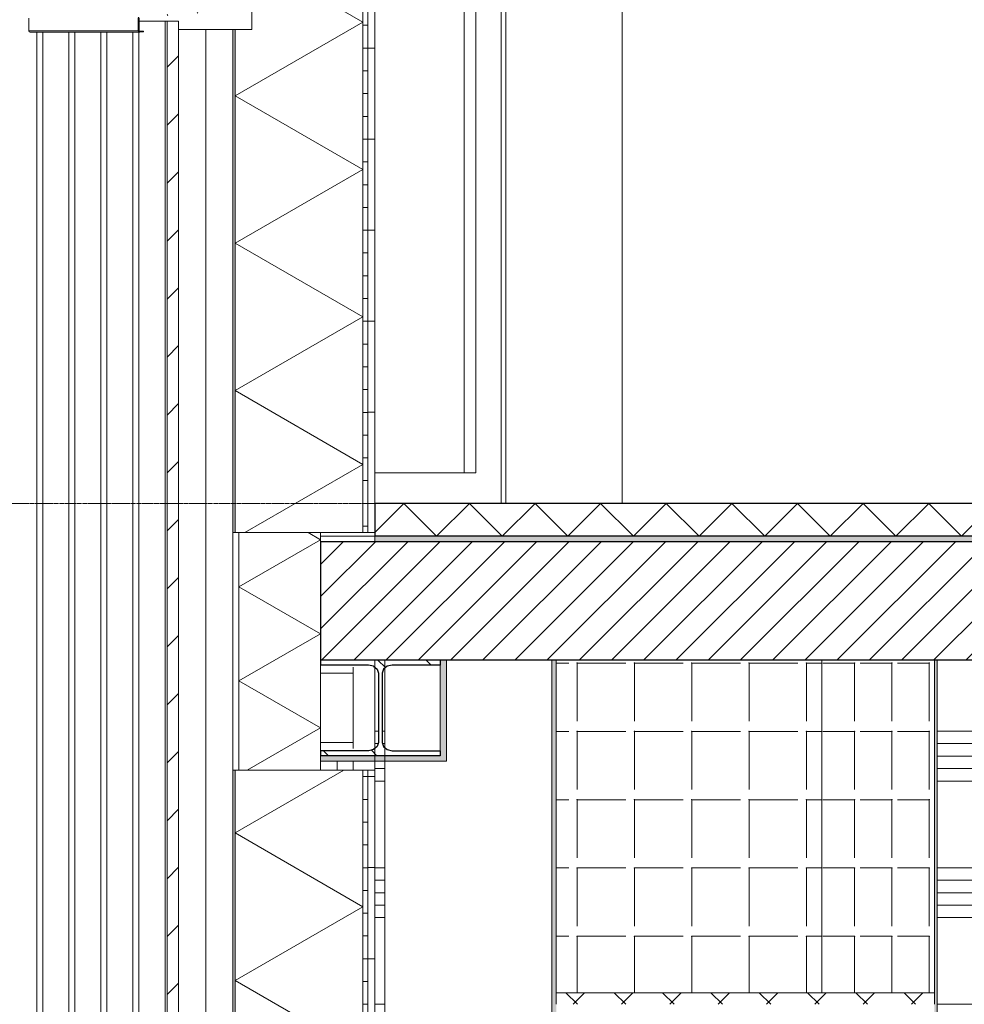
# Model space of a CAD drawing. Extents: x 0 to 92550, y 0 to 59400.
# Tile 71 of 105: x 22392 to 24465, y 41100 to 43262. Entities that reach past the tile are written whole.
import ezdxf
from ezdxf.xclip import XClip

# ---------------------------------------------------------------- set-up
doc = ezdxf.new("R2010")
doc.units = 0
doc.header["$MEASUREMENT"] = 0
doc.header["$XCLIPFRAME"] = 0
doc.linetypes.add('Streep-streepje', pattern=[1300, 1000, -100, 100, -100])
for name, color, linetype in [('ZZ 21 Buitenwand spouwblad hsb', 7, 'Continuous'), ('ZZ 21 Buitenwand spouwisolatie', 7, 'Continuous'), ('ZZ 22 Binnenwand metal stud', 7, 'Continuous'), ('ZZ 23 Vloeren ongeïsoleerd', 7, 'Continuous'), ('ZZ 28 HDC staalconstructies', 7, 'Continuous'), ('ZZ 31 Waterslagen', 7, 'Continuous'), ('ZZ 41 Buitenwandafwerking gevelhout', 7, 'Continuous'), ('ZZ 42 Binnenwandafwerking wandtegelwerk', 7, 'Continuous'), ('ZZ 43 Vloerafwerking algemeen', 7, 'Continuous'), ('ZZ 43 Vloerafwerking dekvloer', 7, 'Continuous'), ('ZZ 45 Plafond koofconstructies', 7, 'Continuous'), ('ZZ 45 Plafond verlaagd plafond systeemplafond', 7, 'Continuous')]:
    doc.layers.add(name, color=color, linetype=linetype)
pattern_1 = [(45, (5738.87, 38400), (-63.6396, 63.6396), [])]
pattern_2 = [(360, (5738.867, 38400), (0, 50), [])]
pattern_3 = [(1e-14, (5738.87, 38400), (0, 200), [])]

# ---------------------------------------------------------------- blocks, each defined once
blk = doc.blocks.new('*X9')
at = {"layer": 'ZZ 41 Buitenwandafwerking gevelhout', "color": 7, "linetype": 'Continuous', "lineweight": 5, "ltscale": 0.01}
for p, q in [((22429.4, 42200), (22429.4, 42100)), ((22429.4, 42200), (22429.4, 42100)), ((22442.5, 42200), (22442.5, 42100)), ((22499.7, 42200), (22499.7, 42100)), ((22499.7, 42200), (22499.7, 42100)), ((22512.8, 42200), (22512.8, 42100)), ((22570.1, 42200), (22570.1, 42100)), ((22570.1, 42200), (22570.1, 42100)), ((22583.2, 42200), (22583.2, 42100)), ((22640.5, 42200), (22640.5, 42100)), ((22640.5, 42200), (22640.5, 42100)), ((22653.6, 42200), (22653.6, 42100)), ((22710.9, 42200), (22710.9, 42100)), ((22710.9, 42200), (22710.9, 42100)), ((22429.4, 42100), (22429.4, 42000)), ((22429.4, 42100), (22429.4, 42000)), ((22442.5, 42100), (22442.5, 42000)), ((22499.7, 42100), (22499.7, 42000)), ((22499.7, 42100), (22499.7, 42000)), ((22512.8, 42100), (22512.8, 42000)), ((22570.1, 42100), (22570.1, 42000)), ((22570.1, 42100), (22570.1, 42000)), ((22583.2, 42100), (22583.2, 42000)), ((22640.5, 42100), (22640.5, 42000)), ((22640.5, 42100), (22640.5, 42000)), ((22653.6, 42100), (22653.6, 42000)), ((22710.9, 42100), (22710.9, 42000)), ((22710.9, 42100), (22710.9, 42000)), ((22429.4, 42000), (22429.4, 41900)), ((22429.4, 42000), (22429.4, 41900)), ((22442.5, 42000), (22442.5, 41900)), ((22499.7, 42000), (22499.7, 41900)), ((22499.7, 42000), (22499.7, 41900)), ((22512.8, 42000), (22512.8, 41900)), ((22570.1, 42000), (22570.1, 41900)), ((22570.1, 42000), (22570.1, 41900)), ((22583.2, 42000), (22583.2, 41900)), ((22640.5, 42000), (22640.5, 41900)), ((22640.5, 42000), (22640.5, 41900)), ((22653.6, 42000), (22653.6, 41900)), ((22710.9, 42000), (22710.9, 41900)), ((22710.9, 42000), (22710.9, 41900)), ((22429.4, 41900), (22429.4, 41800)), ((22429.4, 41900), (22429.4, 41800)), ((22442.5, 41900), (22442.5, 41800)), ((22499.7, 41900), (22499.7, 41800)), ((22499.7, 41900), (22499.7, 41800)), ((22512.8, 41900), (22512.8, 41800)), ((22570.1, 41900), (22570.1, 41800)), ((22570.1, 41900), (22570.1, 41800)), ((22583.2, 41900), (22583.2, 41800)), ((22640.5, 41900), (22640.5, 41800)), ((22640.5, 41900), (22640.5, 41800)), ((22653.6, 41900), (22653.6, 41800)), ((22710.9, 41900), (22710.9, 41800)), ((22710.9, 41900), (22710.9, 41800)), ((22429.4, 41800), (22429.4, 41700)), ((22429.4, 41800), (22429.4, 41700)), ((22442.5, 41800), (22442.5, 41700)), ((22499.7, 41800), (22499.7, 41700)), ((22499.7, 41800), (22499.7, 41700)), ((22512.8, 41800), (22512.8, 41700)), ((22570.1, 41800), (22570.1, 41700)), ((22570.1, 41800), (22570.1, 41700)), ((22583.2, 41800), (22583.2, 41700)), ((22640.5, 41800), (22640.5, 41700)), ((22640.5, 41800), (22640.5, 41700)), ((22653.6, 41800), (22653.6, 41700)), ((22710.9, 41800), (22710.9, 41700)), ((22710.9, 41800), (22710.9, 41700)), ((22429.4, 41700), (22429.4, 41600)), ((22429.4, 41700), (22429.4, 41600)), ((22442.5, 41700), (22442.5, 41600)), ((22499.7, 41700), (22499.7, 41600)), ((22499.7, 41700), (22499.7, 41600)), ((22512.8, 41700), (22512.8, 41600)), ((22570.1, 41700), (22570.1, 41600)), ((22570.1, 41700), (22570.1, 41600)), ((22583.2, 41700), (22583.2, 41600)), ((22640.5, 41700), (22640.5, 41600)), ((22640.5, 41700), (22640.5, 41600)), ((22653.6, 41700), (22653.6, 41600)), ((22710.9, 41700), (22710.9, 41600)), ((22710.9, 41700), (22710.9, 41600)), ((22429.4, 41600), (22429.4, 41500)), ((22429.4, 41600), (22429.4, 41500)), ((22442.5, 41600), (22442.5, 41500)), ((22499.7, 41600), (22499.7, 41500)), ((22499.7, 41600), (22499.7, 41500)), ((22512.8, 41600), (22512.8, 41500)), ((22570.1, 41600), (22570.1, 41500)), ((22570.1, 41600), (22570.1, 41500)), ((22583.2, 41600), (22583.2, 41500)), ((22640.5, 41600), (22640.5, 41500)), ((22640.5, 41600), (22640.5, 41500)), ((22653.6, 41600), (22653.6, 41500)), ((22710.9, 41600), (22710.9, 41500)), ((22710.9, 41600), (22710.9, 41500)), ((22429.4, 41500), (22429.4, 41400)), ((22429.4, 41500), (22429.4, 41400)), ((22442.5, 41500), (22442.5, 41400)), ((22499.7, 41500), (22499.7, 41400)), ((22499.7, 41500), (22499.7, 41400)), ((22512.8, 41500), (22512.8, 41400)), ((22570.1, 41500), (22570.1, 41400)), ((22570.1, 41500), (22570.1, 41400)), ((22583.2, 41500), (22583.2, 41400)), ((22640.5, 41500), (22640.5, 41400)), ((22640.5, 41500), (22640.5, 41400)), ((22653.6, 41500), (22653.6, 41400)), ((22710.9, 41500), (22710.9, 41400)), ((22710.9, 41500), (22710.9, 41400)), ((22429.4, 41400), (22429.4, 41300)), ((22429.4, 41400), (22429.4, 41300)), ((22442.5, 41400), (22442.5, 41300)), ((22499.7, 41400), (22499.7, 41300)), ((22499.7, 41400), (22499.7, 41300)), ((22512.8, 41400), (22512.8, 41300)), ((22570.1, 41400), (22570.1, 41300)), ((22570.1, 41400), (22570.1, 41300)), ((22583.2, 41400), (22583.2, 41300)), ((22640.5, 41400), (22640.5, 41300)), ((22640.5, 41400), (22640.5, 41300)), ((22653.6, 41400), (22653.6, 41300)), ((22710.9, 41400), (22710.9, 41300)), ((22710.9, 41400), (22710.9, 41300)), ((22429.4, 41300), (22429.4, 41200)), ((22429.4, 41300), (22429.4, 41200)), ((22442.5, 41300), (22442.5, 41200)), ((22499.7, 41300), (22499.7, 41200)), ((22499.7, 41300), (22499.7, 41200)), ((22512.8, 41300), (22512.8, 41200)), ((22570.1, 41300), (22570.1, 41200)), ((22570.1, 41300), (22570.1, 41200)), ((22583.2, 41300), (22583.2, 41200)), ((22640.5, 41300), (22640.5, 41200)), ((22640.5, 41300), (22640.5, 41200)), ((22653.6, 41300), (22653.6, 41200)), ((22710.9, 41300), (22710.9, 41200)), ((22710.9, 41300), (22710.9, 41200)), ((22429.4, 41200), (22429.4, 41100)), ((22429.4, 41200), (22429.4, 41100)), ((22442.5, 41200), (22442.5, 41100)), ((22499.7, 41200), (22499.7, 41100)), ((22499.7, 41200), (22499.7, 41100)), ((22512.8, 41200), (22512.8, 41100)), ((22570.1, 41200), (22570.1, 41100)), ((22570.1, 41200), (22570.1, 41100)), ((22583.2, 41200), (22583.2, 41100)), ((22640.5, 41200), (22640.5, 41100)), ((22640.5, 41200), (22640.5, 41100)), ((22653.6, 41200), (22653.6, 41100)), ((22710.9, 41200), (22710.9, 41100)), ((22710.9, 41200), (22710.9, 41100)), ((22429.4, 41100), (22429.4, 41000)), ((22429.4, 41100), (22429.4, 41000)), ((22442.5, 41100), (22442.5, 41000)), ((22499.7, 41100), (22499.7, 41000)), ((22499.7, 41100), (22499.7, 41000)), ((22512.8, 41100), (22512.8, 41000)), ((22570.1, 41100), (22570.1, 41000)), ((22570.1, 41100), (22570.1, 41000)), ((22583.2, 41100), (22583.2, 41000)), ((22640.5, 41100), (22640.5, 41000)), ((22640.5, 41100), (22640.5, 41000)), ((22653.6, 41100), (22653.6, 41000)), ((22710.9, 41100), (22710.9, 41000)), ((22710.9, 41100), (22710.9, 41000))]:
    blk.add_line(p, q, dxfattribs=at)
blk = doc.blocks.new('*X20')
at = {"layer": 'ZZ 41 Buitenwandafwerking gevelhout', "color": 7, "linetype": 'Continuous', "lineweight": 5, "ltscale": 0.01}
for p, q in [((22710.9, 43259), (22710.9, 43200)), ((22710.9, 43259), (22710.9, 43200)), ((22429.4, 43235), (22429.4, 43200)), ((22429.4, 43235), (22429.4, 43200)), ((22442.5, 43235), (22442.5, 43200)), ((22499.7, 43235), (22499.7, 43200)), ((22499.7, 43235), (22499.7, 43200)), ((22512.8, 43235), (22512.8, 43200)), ((22570.1, 43235), (22570.1, 43200)), ((22570.1, 43235), (22570.1, 43200)), ((22583.2, 43235), (22583.2, 43200)), ((22640.5, 43235), (22640.5, 43200)), ((22640.5, 43235), (22640.5, 43200)), ((22653.6, 43235), (22653.6, 43200)), ((22429.4, 43200), (22429.4, 43100)), ((22429.4, 43200), (22429.4, 43100)), ((22442.5, 43200), (22442.5, 43100)), ((22499.7, 43200), (22499.7, 43100)), ((22499.7, 43200), (22499.7, 43100)), ((22512.8, 43200), (22512.8, 43100)), ((22570.1, 43200), (22570.1, 43100)), ((22570.1, 43200), (22570.1, 43100)), ((22583.2, 43200), (22583.2, 43100)), ((22640.5, 43200), (22640.5, 43100)), ((22640.5, 43200), (22640.5, 43100)), ((22653.6, 43200), (22653.6, 43100)), ((22710.9, 43200), (22710.9, 43100)), ((22710.9, 43200), (22710.9, 43100)), ((22429.4, 43100), (22429.4, 43000)), ((22429.4, 43100), (22429.4, 43000)), ((22442.5, 43100), (22442.5, 43000)), ((22499.7, 43100), (22499.7, 43000)), ((22499.7, 43100), (22499.7, 43000)), ((22512.8, 43100), (22512.8, 43000)), ((22570.1, 43100), (22570.1, 43000)), ((22570.1, 43100), (22570.1, 43000)), ((22583.2, 43100), (22583.2, 43000)), ((22640.5, 43100), (22640.5, 43000)), ((22640.5, 43100), (22640.5, 43000)), ((22653.6, 43100), (22653.6, 43000)), ((22710.9, 43100), (22710.9, 43000)), ((22710.9, 43100), (22710.9, 43000)), ((22429.4, 43000), (22429.4, 42900)), ((22429.4, 43000), (22429.4, 42900)), ((22442.5, 43000), (22442.5, 42900)), ((22499.7, 43000), (22499.7, 42900)), ((22499.7, 43000), (22499.7, 42900)), ((22512.8, 43000), (22512.8, 42900)), ((22570.1, 43000), (22570.1, 42900)), ((22570.1, 43000), (22570.1, 42900)), ((22583.2, 43000), (22583.2, 42900)), ((22640.5, 43000), (22640.5, 42900)), ((22640.5, 43000), (22640.5, 42900)), ((22653.6, 43000), (22653.6, 42900)), ((22710.9, 43000), (22710.9, 42900)), ((22710.9, 43000), (22710.9, 42900)), ((22429.4, 42900), (22429.4, 42800)), ((22429.4, 42900), (22429.4, 42800)), ((22442.5, 42900), (22442.5, 42800)), ((22499.7, 42900), (22499.7, 42800)), ((22499.7, 42900), (22499.7, 42800)), ((22512.8, 42900), (22512.8, 42800)), ((22570.1, 42900), (22570.1, 42800)), ((22570.1, 42900), (22570.1, 42800)), ((22583.2, 42900), (22583.2, 42800)), ((22640.5, 42900), (22640.5, 42800)), ((22640.5, 42900), (22640.5, 42800)), ((22653.6, 42900), (22653.6, 42800)), ((22710.9, 42900), (22710.9, 42800)), ((22710.9, 42900), (22710.9, 42800)), ((22429.4, 42800), (22429.4, 42700)), ((22429.4, 42800), (22429.4, 42700)), ((22442.5, 42800), (22442.5, 42700)), ((22499.7, 42800), (22499.7, 42700)), ((22499.7, 42800), (22499.7, 42700)), ((22512.8, 42800), (22512.8, 42700)), ((22570.1, 42800), (22570.1, 42700)), ((22570.1, 42800), (22570.1, 42700)), ((22583.2, 42800), (22583.2, 42700)), ((22640.5, 42800), (22640.5, 42700)), ((22640.5, 42800), (22640.5, 42700)), ((22653.6, 42800), (22653.6, 42700)), ((22710.9, 42800), (22710.9, 42700)), ((22710.9, 42800), (22710.9, 42700)), ((22429.4, 42700), (22429.4, 42600)), ((22429.4, 42700), (22429.4, 42600)), ((22442.5, 42700), (22442.5, 42600)), ((22499.7, 42700), (22499.7, 42600)), ((22499.7, 42700), (22499.7, 42600)), ((22512.8, 42700), (22512.8, 42600)), ((22570.1, 42700), (22570.1, 42600)), ((22570.1, 42700), (22570.1, 42600)), ((22583.2, 42700), (22583.2, 42600)), ((22640.5, 42700), (22640.5, 42600)), ((22640.5, 42700), (22640.5, 42600)), ((22653.6, 42700), (22653.6, 42600)), ((22710.9, 42700), (22710.9, 42600)), ((22710.9, 42700), (22710.9, 42600)), ((22429.4, 42600), (22429.4, 42500)), ((22429.4, 42600), (22429.4, 42500)), ((22442.5, 42600), (22442.5, 42500)), ((22499.7, 42600), (22499.7, 42500)), ((22499.7, 42600), (22499.7, 42500)), ((22512.8, 42600), (22512.8, 42500)), ((22570.1, 42600), (22570.1, 42500)), ((22570.1, 42600), (22570.1, 42500)), ((22583.2, 42600), (22583.2, 42500)), ((22640.5, 42600), (22640.5, 42500)), ((22640.5, 42600), (22640.5, 42500)), ((22653.6, 42600), (22653.6, 42500)), ((22710.9, 42600), (22710.9, 42500)), ((22710.9, 42600), (22710.9, 42500)), ((22429.4, 42500), (22429.4, 42400)), ((22429.4, 42500), (22429.4, 42400)), ((22442.5, 42500), (22442.5, 42400)), ((22499.7, 42500), (22499.7, 42400)), ((22499.7, 42500), (22499.7, 42400)), ((22512.8, 42500), (22512.8, 42400)), ((22570.1, 42500), (22570.1, 42400)), ((22570.1, 42500), (22570.1, 42400)), ((22583.2, 42500), (22583.2, 42400)), ((22640.5, 42500), (22640.5, 42400)), ((22640.5, 42500), (22640.5, 42400)), ((22653.6, 42500), (22653.6, 42400)), ((22710.9, 42500), (22710.9, 42400)), ((22710.9, 42500), (22710.9, 42400)), ((22429.4, 42400), (22429.4, 42300)), ((22429.4, 42400), (22429.4, 42300)), ((22442.5, 42400), (22442.5, 42300)), ((22499.7, 42400), (22499.7, 42300)), ((22499.7, 42400), (22499.7, 42300)), ((22512.8, 42400), (22512.8, 42300)), ((22570.1, 42400), (22570.1, 42300)), ((22570.1, 42400), (22570.1, 42300)), ((22583.2, 42400), (22583.2, 42300)), ((22640.5, 42400), (22640.5, 42300)), ((22640.5, 42400), (22640.5, 42300)), ((22653.6, 42400), (22653.6, 42300)), ((22710.9, 42400), (22710.9, 42300)), ((22710.9, 42400), (22710.9, 42300)), ((22429.4, 42300), (22429.4, 42200)), ((22429.4, 42300), (22429.4, 42200)), ((22442.5, 42300), (22442.5, 42200)), ((22499.7, 42300), (22499.7, 42200)), ((22499.7, 42300), (22499.7, 42200)), ((22512.8, 42300), (22512.8, 42200)), ((22570.1, 42300), (22570.1, 42200)), ((22570.1, 42300), (22570.1, 42200)), ((22583.2, 42300), (22583.2, 42200)), ((22640.5, 42300), (22640.5, 42200)), ((22640.5, 42300), (22640.5, 42200)), ((22653.6, 42300), (22653.6, 42200)), ((22710.9, 42300), (22710.9, 42200)), ((22710.9, 42300), (22710.9, 42200))]:
    blk.add_line(p, q, dxfattribs=at)
blk = doc.blocks.new('*X23')
at = {"layer": 'ZZ 43 Vloerafwerking dekvloer', "color": 7, "linetype": 'Continuous', "lineweight": 5, "ltscale": 0.01}
for p, q in [((23171.4, 42136.5), (23234.9, 42200)), ((23234.9, 42200), (23306.9, 42128)), ((23306.9, 42128), (23378.9, 42200)), ((23378.9, 42200), (23450.9, 42128)), ((23450.9, 42128), (23522.9, 42200)), ((23522.9, 42200), (23594.9, 42128)), ((23594.9, 42128), (23666.9, 42200)), ((23666.9, 42200), (23738.9, 42128)), ((23738.9, 42128), (23810.9, 42200)), ((23810.9, 42200), (23882.9, 42128)), ((23882.9, 42128), (23954.9, 42200)), ((23954.9, 42200), (24026.9, 42128)), ((24026.9, 42128), (24098.9, 42200)), ((24098.9, 42200), (24170.9, 42128)), ((24170.9, 42128), (24242.9, 42200)), ((24242.9, 42200), (24314.9, 42128)), ((24314.9, 42128), (24386.9, 42200)), ((24386.9, 42200), (24458.9, 42128)), ((24458.9, 42128), (24530.9, 42200))]:
    blk.add_line(p, q, dxfattribs=at)
blk = doc.blocks.new('*X24')
at = {"layer": 'ZZ 43 Vloerafwerking algemeen', "linetype": 'Continuous', "lineweight": 0, "true_color": 0x000000}
blk.add_hatch(color=18, dxfattribs=at).paths.add_polyline_path([(23171.4, 42128), (23171.4, 42116), (27693.9, 42116), (27693.9, 42128)])
blk = doc.blocks.new('*X45')
at = {"layer": 'ZZ 42 Binnenwandafwerking wandtegelwerk', "color": 7, "linetype": 'Continuous', "lineweight": 5, "ltscale": 0.01}
blk.add_line((23088.6, 41634), (23088.6, 41614), dxfattribs=at)
blk = doc.blocks.new('*X58')
at = {"layer": 'ZZ 22 Binnenwand metal stud', "color": 7, "linetype": 'Continuous', "lineweight": 5, "ltscale": 0.01}
for p, q in [((24524.6, 41700), (24405.3, 41700)), ((24524.6, 41672.6), (24405.3, 41672.6)), ((24524.6, 41645.1), (24405.3, 41645.1)), ((24524.6, 41617.7), (24405.3, 41617.7)), ((24524.6, 41590.3), (24405.3, 41590.3)), ((24524.6, 41400), (24405.3, 41400)), ((24524.6, 41372.6), (24405.3, 41372.6)), ((24524.6, 41345.1), (24405.3, 41345.1)), ((24524.6, 41317.7), (24405.3, 41317.7)), ((24524.6, 41290.3), (24405.3, 41290.3)), ((24524.6, 41100), (24405.3, 41100))]:
    blk.add_line(p, q, dxfattribs=at)
blk = doc.blocks.new('*X67')
at = {"layer": 'ZZ 42 Binnenwandafwerking wandtegelwerk', "color": 7, "linetype": 'Continuous', "lineweight": 5, "ltscale": 0.01}
for p, q in [((24224, 41849.3), (24154.4, 41849.3)), ((24224, 41849.3), (24224, 41721.8)), ((24305.9, 41849.3), (24236.3, 41849.3)), ((24305.9, 41849.3), (24305.9, 41721.8)), ((24387.7, 41849.3), (24318.1, 41849.3)), ((24387.7, 41849.3), (24387.7, 41721.8)), ((24224, 41699.3), (24154.4, 41699.3)), ((24224, 41699.3), (24224, 41571.8)), ((24305.9, 41699.3), (24236.3, 41699.3)), ((24305.9, 41699.3), (24305.9, 41571.8)), ((24387.7, 41699.3), (24318.1, 41699.3)), ((24387.7, 41699.3), (24387.7, 41571.8)), ((24224, 41549.4), (24154.4, 41549.4)), ((24224, 41549.4), (24224, 41421.9)), ((24305.9, 41549.4), (24236.3, 41549.4)), ((24305.9, 41549.4), (24305.9, 41421.9)), ((24387.7, 41549.4), (24318.1, 41549.4)), ((24387.7, 41549.4), (24387.7, 41421.9)), ((24224, 41399.4), (24154.4, 41399.4)), ((24224, 41399.4), (24224, 41271.9)), ((24305.9, 41399.4), (24236.3, 41399.4)), ((24305.9, 41399.4), (24305.9, 41271.9)), ((24387.7, 41399.4), (24318.1, 41399.4)), ((24387.7, 41399.4), (24387.7, 41271.9)), ((24224, 41249.4), (24154.4, 41249.4)), ((24224, 41249.4), (24224, 41125)), ((24305.9, 41249.4), (24236.3, 41249.4)), ((24305.9, 41249.4), (24305.9, 41125)), ((24387.7, 41249.4), (24318.1, 41249.4)), ((24387.7, 41249.4), (24387.7, 41125))]:
    blk.add_line(p, q, dxfattribs=at)
for p in [(24224, 41849.3), (24224.3, 41849.3), (24305.9, 41849.3), (24306.1, 41849.3), (24387.7, 41849.3), (24388, 41849.3), (24224, 41699.3), (24224.3, 41699.3), (24305.9, 41699.3), (24306.1, 41699.3), (24387.7, 41699.3), (24388, 41699.3), (24224, 41549.4), (24224.3, 41549.4), (24305.9, 41549.4), (24306.1, 41549.4), (24387.7, 41549.4), (24388, 41549.4), (24224, 41399.4), (24224.3, 41399.4), (24305.9, 41399.4), (24306.1, 41399.4), (24387.7, 41399.4), (24388, 41399.4), (24224, 41249.4), (24224.3, 41249.4), (24305.9, 41249.4), (24306.1, 41249.4), (24387.7, 41249.4), (24388, 41249.4)]:
    blk.add_point(p, dxfattribs=at)
blk = doc.blocks.new('*X68')
at = {"layer": 'ZZ 42 Binnenwandafwerking wandtegelwerk', "color": 7, "linetype": 'Continuous', "lineweight": 5, "ltscale": 0.01}
for p, q in [((23569.3, 41849.3), (23596.7, 41849.3)), ((23615.6, 41849.3), (23615.6, 41721.8)), ((23615.6, 41849.3), (23722.4, 41849.3)), ((23741.3, 41849.3), (23741.3, 41721.8)), ((23741.3, 41849.3), (23848.1, 41849.3)), ((23867, 41849.3), (23867, 41721.8)), ((23867, 41849.3), (23973.8, 41849.3)), ((23992.7, 41849.3), (23992.7, 41721.8)), ((23992.7, 41849.3), (24099.5, 41849.3)), ((24118.4, 41849.3), (24118.4, 41721.8)), ((24118.4, 41849.3), (24152.2, 41849.3)), ((23569.3, 41699.3), (23596.7, 41699.3)), ((23615.6, 41699.3), (23615.6, 41571.8)), ((23615.6, 41699.3), (23722.4, 41699.3)), ((23741.3, 41699.3), (23741.3, 41571.8)), ((23741.3, 41699.3), (23848.1, 41699.3)), ((23867, 41699.3), (23867, 41571.8)), ((23867, 41699.3), (23973.8, 41699.3)), ((23992.7, 41699.3), (23992.7, 41571.8)), ((23992.7, 41699.3), (24099.5, 41699.3)), ((24118.4, 41699.3), (24118.4, 41571.8)), ((24118.4, 41699.3), (24152.2, 41699.3)), ((23569.3, 41549.4), (23596.7, 41549.4)), ((23615.6, 41549.4), (23615.6, 41421.9)), ((23615.6, 41549.4), (23722.4, 41549.4)), ((23741.3, 41549.4), (23741.3, 41421.9)), ((23741.3, 41549.4), (23848.1, 41549.4)), ((23867, 41549.4), (23867, 41421.9)), ((23867, 41549.4), (23973.8, 41549.4)), ((23992.7, 41549.4), (23992.7, 41421.9)), ((23992.7, 41549.4), (24099.5, 41549.4)), ((24118.4, 41549.4), (24118.4, 41421.9)), ((24118.4, 41549.4), (24152.2, 41549.4)), ((23569.3, 41399.4), (23596.7, 41399.4)), ((23615.6, 41399.4), (23615.6, 41271.9)), ((23615.6, 41399.4), (23722.4, 41399.4)), ((23741.3, 41399.4), (23741.3, 41271.9)), ((23741.3, 41399.4), (23848.1, 41399.4)), ((23867, 41399.4), (23867, 41271.9)), ((23867, 41399.4), (23973.8, 41399.4)), ((23992.7, 41399.4), (23992.7, 41271.9)), ((23992.7, 41399.4), (24099.5, 41399.4)), ((24118.4, 41399.4), (24118.4, 41271.9)), ((24118.4, 41399.4), (24152.2, 41399.4)), ((23569.3, 41249.4), (23596.7, 41249.4)), ((23615.6, 41249.4), (23615.6, 41125)), ((23615.6, 41249.4), (23722.4, 41249.4)), ((23741.3, 41249.4), (23741.3, 41125)), ((23741.3, 41249.4), (23848.1, 41249.4)), ((23867, 41249.4), (23867, 41125)), ((23867, 41249.4), (23973.8, 41249.4)), ((23992.7, 41249.4), (23992.7, 41125)), ((23992.7, 41249.4), (24099.5, 41249.4)), ((24118.4, 41249.4), (24118.4, 41125)), ((24118.4, 41249.4), (24152.2, 41249.4))]:
    blk.add_line(p, q, dxfattribs=at)
for p in [(23615.2, 41849.3), (23615.6, 41849.3), (23740.9, 41849.3), (23741.3, 41849.3), (23866.6, 41849.3), (23867, 41849.3), (23992.3, 41849.3), (23992.7, 41849.3), (24118, 41849.3), (24118.4, 41849.3), (23615.2, 41699.3), (23615.6, 41699.3), (23740.9, 41699.3), (23741.3, 41699.3), (23866.6, 41699.3), (23867, 41699.3), (23992.3, 41699.3), (23992.7, 41699.3), (24118, 41699.3), (24118.4, 41699.3), (23615.2, 41549.4), (23615.6, 41549.4), (23740.9, 41549.4), (23741.3, 41549.4), (23866.6, 41549.4), (23867, 41549.4), (23992.3, 41549.4), (23992.7, 41549.4), (24118, 41549.4), (24118.4, 41549.4), (23615.2, 41399.4), (23615.6, 41399.4), (23740.9, 41399.4), (23741.3, 41399.4), (23866.6, 41399.4), (23867, 41399.4), (23992.3, 41399.4), (23992.7, 41399.4), (24118, 41399.4), (24118.4, 41399.4), (23615.2, 41249.4), (23615.6, 41249.4), (23740.9, 41249.4), (23741.3, 41249.4), (23866.6, 41249.4), (23867, 41249.4), (23992.3, 41249.4), (23992.7, 41249.4), (24118, 41249.4), (24118.4, 41249.4)]:
    blk.add_point(p, dxfattribs=at)
blk = doc.blocks.new('*X72')
at = {"layer": 'ZZ 22 Binnenwand metal stud', "color": 7, "linetype": 'Continuous', "lineweight": 5, "ltscale": 0.01}
for p, q in [((23193.6, 41617.7), (23171.4, 41617.7)), ((23193.6, 41590.3), (23171.4, 41590.3)), ((23193.6, 41400), (23171.4, 41400)), ((23193.6, 41372.6), (23171.4, 41372.6)), ((23193.6, 41345.1), (23171.4, 41345.1)), ((23193.6, 41317.7), (23171.4, 41317.7)), ((23193.6, 41290.3), (23171.4, 41290.3)), ((23193.6, 41100), (23171.4, 41100))]:
    blk.add_line(p, q, dxfattribs=at)
blk = doc.blocks.new('*X73')
at = {"layer": 'ZZ 22 Binnenwand metal stud', "color": 7, "linetype": 'Continuous', "lineweight": 5, "ltscale": 0.01}
for p, q in [((23179.1, 41700), (23171.4, 41700)), ((23178.4, 41672.6), (23171.4, 41672.6))]:
    blk.add_line(p, q, dxfattribs=at)
blk = doc.blocks.new('*X74')
at = {"layer": 'ZZ 22 Binnenwand metal stud', "color": 7, "linetype": 'Continuous', "lineweight": 5, "ltscale": 0.01}
for p, q in [((23193.6, 41700), (23187.5, 41700)), ((23193.6, 41672.6), (23188.3, 41672.6))]:
    blk.add_line(p, q, dxfattribs=at)
blk = doc.blocks.new('*X86')
at = {"layer": 'ZZ 21 Buitenwand spouwisolatie', "color": 7, "linetype": 'Continuous', "lineweight": 5, "ltscale": 0.01}
for p, q in [((23052.1, 42120.4), (23025.1, 42136)), ((23052.1, 42120.4), (22873.1, 42017.1)), ((23052.1, 41913.7), (22873.1, 42017.1)), ((23052.1, 41913.7), (22873.1, 41810.4)), ((23052.1, 41707.1), (22873.1, 41810.4)), ((23052.1, 41707.1), (22890.9, 41614))]:
    blk.add_line(p, q, dxfattribs=at)
blk = doc.blocks.new('*X88')
at = {"layer": 'ZZ 21 Buitenwand spouwblad hsb', "color": 7, "linetype": 'Continuous', "lineweight": 5, "ltscale": 0.01}
for p, q in [((23145.1, 43257.2), (22998.3, 43342)), ((23145.1, 43257.2), (22864.7, 43095.3)), ((23145.1, 42933.4), (22864.7, 43095.3)), ((23145.1, 42933.4), (22864.7, 42771.5)), ((23145.1, 42609.6), (22864.7, 42771.5)), ((23145.1, 42609.6), (22864.7, 42447.7)), ((23145.1, 42285.8), (22864.7, 42447.7)), ((23145.1, 42285.8), (22885.7, 42136))]:
    blk.add_line(p, q, dxfattribs=at)
blk = doc.blocks.new('*X90')
at = {"layer": 'ZZ 21 Buitenwand spouwblad hsb', "color": 7, "linetype": 'Continuous', "lineweight": 5, "ltscale": 0.01}
for p, q in [((23103.3, 41614), (22864.7, 41476.3)), ((23145.1, 41314.3), (22864.7, 41476.3)), ((23145.1, 41314.3), (22864.7, 41152.4)), ((23145.1, 40990.5), (22864.7, 41152.4))]:
    blk.add_line(p, q, dxfattribs=at)
blk = doc.blocks.new('Drawing_1_1', base_point=(5738.9, 38400))
at = {"layer": 'ZZ 21 Buitenwand spouwblad hsb', "linetype": 'Continuous', "lineweight": 0, "true_color": 0x000000}
h = blk.add_hatch(dxfattribs=at)
h.set_pattern_fill('325_Hout_plaatmateriaal__BC', color=18, style=0, pattern_type=2)
h.set_pattern_definition(pattern_2)
h.paths.add_polyline_path([(23155.9, 43342), (23145.1, 43342), (23145.1, 42136), (23155.9, 42136)])
h = blk.add_hatch(dxfattribs=at)
h.set_pattern_fill('930_Lijnen_vert_200_0001', color=18, style=0, pattern_type=2)
h.set_pattern_definition(pattern_3)
h.paths.add_polyline_path([(23155.9, 43342), (23155.9, 42136), (23171.4, 42136), (23171.4, 43342)])
at = {"layer": 'ZZ 21 Buitenwand spouwblad hsb', "linetype": 'Continuous', "lineweight": 0, "true_color": 0x7f7f7f}
for points in [[(22859.9, 42136), (22864.7, 42136), (22864.7, 43241), (22859.9, 43241)], [(22864.7, 41614), (22859.9, 41614), (22859.9, 38350), (22864.7, 38350)]]:
    blk.add_hatch(color=8, dxfattribs=at).paths.add_polyline_path(points)
at = {"layer": 'ZZ 21 Buitenwand spouwblad hsb', "linetype": 'Continuous', "lineweight": 0, "true_color": 0x000000}
h = blk.add_hatch(dxfattribs=at)
h.set_pattern_fill('325_Hout_plaatmateriaal__BC', color=18, style=0, pattern_type=2)
h.set_pattern_definition(pattern_2)
h.paths.add_polyline_path([(23145.1, 38350), (23155.9, 38350), (23155.9, 41614), (23145.1, 41614)])
h = blk.add_hatch(dxfattribs=at)
h.set_pattern_fill('930_Lijnen_vert_200_0001', color=18, style=0, pattern_type=2)
h.set_pattern_definition(pattern_3)
h.paths.add_polyline_path([(23171.4, 41614), (23155.9, 41614), (23155.9, 38350), (23171.4, 38350)])
at = {"layer": 'ZZ 23 Vloeren ongeïsoleerd', "linetype": 'Continuous', "lineweight": 0, "true_color": 0x000000}
h = blk.add_hatch(dxfattribs=at)
h.set_pattern_fill('220_Gewapend_beton___pre_62', color=18, style=0, pattern_type=2)
h.set_pattern_definition([(45, (5738.867, 38400), (-35.35534, 35.35534), [])])
h.paths.add_polyline_path([(28363.9, 42116), (23052.1, 42116), (23052.1, 41856), (28363.9, 41856)])
at = {"layer": 'ZZ 28 HDC staalconstructies', "linetype": 'Continuous', "lineweight": 0, "true_color": 0x000000}
h = blk.add_hatch(dxfattribs=at)
h.set_pattern_fill('515_Staal_0001', color=18, style=0, pattern_type=2)
h.set_pattern_definition([(135, (5738.87, 38400), (159.099, 159.099), []), (135, (5685.83, 38346.97), (159.099, 159.099), [])])
h.paths.add_polyline_path([(23052.1, 41657), (23052.1, 41646), (23314.6, 41646), (23314.6, 41657), (23209, 41657), (23198.2, 41659.4), (23190.4, 41666), (23187.5, 41675), (23187.5, 41827), (23190.4, 41836), (23198.2, 41842.6), (23209, 41845), (23314.6, 41845), (23314.6, 41856), (23052.1, 41856), (23052.1, 41845), (23157.7, 41845), (23168.4, 41842.6), (23176.3, 41836), (23179.1, 41827), (23179.1, 41675), (23176.3, 41666), (23168.4, 41659.4), (23157.7, 41657)])
at = {"layer": 'ZZ 31 Waterslagen', "linetype": 'Continuous', "lineweight": 0, "true_color": 0x000000}
h = blk.add_hatch(dxfattribs=at)
h.set_pattern_fill('505_Aluminium_0001', color=18, style=0, pattern_type=2)
h.set_pattern_definition([(135, (5738.87, 38400), (176.7767, 176.7767), []), (135, (5703.5, 38364.64), (176.7767, 176.7767), []), (135, (5668.16, 38329.3), (176.7767, 176.7767), [])])
h.paths.add_polyline_path([(22922.4, 43288.7), (22655.2, 43269.1), (22652.7, 43268), (22651.7, 43265.8), (22651.7, 43238.2), (22652.9, 43235.8), (22655.9, 43235), (22663.6, 43235.6), (22663.6, 43237.4), (22655.7, 43236.8), (22654.4, 43237.2), (22653.8, 43238.2), (22653.8, 43265.8), (22654.3, 43266.8), (22655.4, 43267.3), (22922.6, 43286.9), (22925.1, 43287.9), (22926.2, 43290.1), (22926.2, 43307), (22924, 43306.8), (22924, 43290.1), (22923.6, 43289.1)])
at = {"layer": 'ZZ 41 Buitenwandafwerking gevelhout', "linetype": 'Continuous', "lineweight": 0, "true_color": 0x000000}
h = blk.add_hatch(dxfattribs=at)
h.set_pattern_fill('310_Naaldhout__01__0001', color=18, style=0, pattern_type=2)
h.set_pattern_definition(pattern_1)
h.paths.add_polyline_path([(22740.6, 43259), (22715.5, 43259), (22715.5, 42200), (22740.6, 42200), (22740.6, 43241)])
h = blk.add_hatch(dxfattribs=at)
h.set_pattern_fill('310_Naaldhout__01__0001', color=18, style=0, pattern_type=2)
h.set_pattern_definition(pattern_1)
h.paths.add_polyline_path([(22740.6, 42200), (22715.5, 42200), (22715.5, 39387.5), (22740.6, 39387.5), (22740.6, 39477.5)])
at = {"layer": 'ZZ 42 Binnenwandafwerking wandtegelwerk', "linetype": 'Continuous', "lineweight": 0, "true_color": 0x7f7f7f}
for points in [[(23569.3, 41856), (23560.1, 41856), (23560.1, 38400), (23569.3, 38400)], [(24399.3, 41856), (24399.3, 38400), (24405.3, 38400), (24405.3, 41856)]]:
    blk.add_hatch(color=8, dxfattribs=at).paths.add_polyline_path(points)
at = {"layer": 'ZZ 45 Plafond koofconstructies', "linetype": 'Continuous', "lineweight": 0, "true_color": 0x7f7f7f}
for points in [[(23328.9, 41856), (23314.6, 41856), (23314.6, 41646), (23328.9, 41646)], [(23328.9, 41634), (23328.9, 41646), (23052.1, 41646), (23052.1, 41634)]]:
    blk.add_hatch(color=8, dxfattribs=at).paths.add_polyline_path(points)
at = {"layer": 'ZZ 45 Plafond verlaagd plafond systeemplafond', "linetype": 'Continuous', "lineweight": 0, "true_color": 0x000000}
h = blk.add_hatch(dxfattribs=at)
h.set_pattern_fill('415_Isolatie_ruit_0001', color=18, style=0, pattern_type=2)
h.set_pattern_definition([(45, (5738.87, 38400), (-53.033, 53.033), []), (135, (5738.87, 38400), (53.033, 53.033), [])])
h.paths.add_polyline_path([(23569.3, 41125), (23569.3, 41100), (24399.3, 41100), (24399.3, 41125)])
at = {"layer": 'ZZ 21 Buitenwand spouwblad hsb', "color": 7, "linetype": 'Continuous', "lineweight": 9, "ltscale": 0.01}
for p, q in [((22901.7, 43342), (22901.7, 43241)), ((23145.1, 43342), (23145.1, 42136)), ((23155.9, 43342), (23155.9, 42136)), ((23171.4, 43342), (23171.4, 42200)), ((22864.7, 43241), (22859.9, 43241)), ((22864.7, 43241), (22864.7, 42136)), ((22901.7, 43241), (22864.7, 43241)), ((22864.7, 42136), (22859.9, 42136)), ((22873.1, 42136), (22864.7, 42136)), ((23052.1, 42136), (22873.1, 42136)), ((23145.1, 42136), (23052.1, 42136)), ((22859.9, 41614), (22859.9, 39477.5)), ((22864.7, 41614), (22859.9, 41614)), ((22864.7, 41614), (22864.7, 38350)), ((22873.1, 41614), (22864.7, 41614)), ((23052.1, 41614), (22873.1, 41614)), ((23145.1, 41614), (23052.1, 41614)), ((23145.1, 41614), (23145.1, 38350)), ((23155.9, 41614), (23155.9, 38350))]:
    blk.add_line(p, q, dxfattribs=at)
at = {"layer": 'ZZ 21 Buitenwand spouwblad hsb', "color": 7, "linetype": 'Continuous', "lineweight": 9, "ltscale": 0.01, "flags": 128}
for points in [[(22859.9, 43241), (22859.9, 42200), (22859.9, 42136)], [(23171.4, 42136), (23155.9, 42136), (23145.1, 42136)], [(23171.4, 41614), (23155.9, 41614), (23145.1, 41614)]]:
    blk.add_lwpolyline(points, dxfattribs=at)
at = {"layer": 'ZZ 21 Buitenwand spouwisolatie', "color": 7, "linetype": 'Continuous', "lineweight": 9, "ltscale": 0.01}
for p, q in [((22873.1, 42136), (22873.1, 41614)), ((23052.1, 42136), (23052.1, 42116)), ((23052.1, 41845), (23052.1, 41657)), ((23052.1, 41646), (23052.1, 41634)), ((23052.1, 41634), (23052.1, 41614))]:
    blk.add_line(p, q, dxfattribs=at)
at = {"layer": 'ZZ 22 Binnenwand metal stud', "color": 7, "linetype": 'Continuous', "lineweight": 5, "ltscale": 0.01}
for p, q in [((23713.9, 47336.8), (23713.9, 42200)), ((23458.6, 44585), (23458.6, 42200)), ((23367, 42267), (23367, 44518)), ((23392.6, 44518), (23392.6, 42267)), ((23448.8, 42267), (23448.8, 44518)), ((23392.6, 42267), (23171.4, 42267)), ((23448.8, 42200), (23448.8, 42267)), ((23123.4, 41661.9), (23123.4, 41840.1)), ((23123.4, 41614), (23123.4, 41634))]:
    blk.add_line(p, q, dxfattribs=at)
at = {"layer": 'ZZ 22 Binnenwand metal stud', "color": 7, "linetype": 'Continuous', "lineweight": 15, "ltscale": 0.01}
for p, q in [((23171.4, 41856), (23171.4, 41614)), ((23193.6, 41856), (23193.6, 39600)), ((24405.3, 41856), (24405.3, 38400)), ((23171.4, 41614), (23171.4, 38350))]:
    blk.add_line(p, q, dxfattribs=at)
at = {"layer": 'ZZ 23 Vloeren ongeïsoleerd', "color": 7, "linetype": 'Continuous', "lineweight": 25, "ltscale": 0.01}
for p, q in [((23052.1, 42116), (23052.1, 41856)), ((23171.4, 42116), (23052.1, 42116)), ((23560.1, 41856), (23328.9, 41856)), ((23569.3, 41856), (23560.1, 41856)), ((24399.3, 41856), (23569.3, 41856))]:
    blk.add_line(p, q, dxfattribs=at)
at = {"layer": 'ZZ 23 Vloeren ongeïsoleerd', "color": 7, "linetype": 'Continuous', "lineweight": 25, "ltscale": 0.01, "flags": 128}
for points in [[(27818.9, 42116), (27693.9, 42116), (23171.4, 42116)], [(23328.9, 41856), (23314.6, 41856), (23193.6, 41856), (23171.4, 41856), (23052.1, 41856)], [(24530.6, 41856), (24524.6, 41856), (24405.3, 41856), (24399.3, 41856)]]:
    blk.add_lwpolyline(points, dxfattribs=at)
at = {"layer": 'ZZ 28 HDC staalconstructies', "color": 7, "linetype": 'Continuous', "lineweight": 25, "ltscale": 0.01}
for p, q in [((23052.1, 41856), (23052.1, 41845)), ((23314.6, 41856), (23314.6, 41845)), ((23168.4, 41842.6), (23176.3, 41836)), ((23198.2, 41842.6), (23190.4, 41836)), ((23052.1, 41657), (23052.1, 41646)), ((23176.3, 41666), (23168.4, 41659.4)), ((23190.4, 41666), (23198.2, 41659.4)), ((23314.6, 41657), (23314.6, 41646)), ((23314.6, 41646), (23052.1, 41646))]:
    blk.add_line(p, q, dxfattribs=at)
at = {"layer": 'ZZ 28 HDC staalconstructies', "color": 7, "linetype": 'Continuous', "lineweight": 5, "ltscale": 0.01}
for p, q in [((23123.4, 41827), (23052.1, 41827)), ((23123.4, 41675), (23052.1, 41675))]:
    blk.add_line(p, q, dxfattribs=at)
at = {"layer": 'ZZ 28 HDC staalconstructies', "color": 7, "linetype": 'Continuous', "lineweight": 25, "ltscale": 0.01, "flags": 128}
for points in [[(23168.4, 41842.6), (23157.7, 41845), (23052.1, 41845)], [(23314.6, 41845), (23209, 41845), (23198.2, 41842.6)], [(23176.3, 41836), (23179.1, 41827), (23179.1, 41675), (23176.3, 41666)], [(23190.4, 41836), (23187.5, 41827), (23187.5, 41675), (23190.4, 41666)], [(23168.4, 41659.4), (23157.7, 41657), (23052.1, 41657)], [(23198.2, 41659.4), (23209, 41657), (23314.6, 41657)]]:
    blk.add_lwpolyline(points, dxfattribs=at)
at = {"layer": 'ZZ 31 Waterslagen', "color": 7, "linetype": 'Continuous', "lineweight": 5, "ltscale": 0.01}
for p, q in [((22411.8, 43238.2), (22411.8, 43265.8)), ((22412.7, 43235.8), (22411.8, 43238.2)), ((22651.7, 43238.2), (22411.8, 43238.2)), ((22414.8, 43235), (22412.7, 43235.8)), ((22655.9, 43235), (22414.8, 43235)), ((22663.6, 43237.4), (22654.3, 43237.4))]:
    blk.add_line(p, q, dxfattribs=at)
at = {"layer": 'ZZ 31 Waterslagen', "color": 7, "linetype": 'Continuous', "lineweight": 9, "ltscale": 0.01}
for p, q in [((22651.7, 43238.2), (22652.9, 43235.8)), ((22653.8, 43238.2), (22654.4, 43237.2)), ((22663.6, 43237.4), (22663.6, 43235.6))]:
    blk.add_line(p, q, dxfattribs=at)
at = {"layer": 'ZZ 31 Waterslagen', "color": 7, "linetype": 'Continuous', "lineweight": 9, "ltscale": 0.01, "flags": 128}
for points in [[(22652.7, 43268), (22651.7, 43265.8), (22651.7, 43238.2)], [(22654.3, 43266.8), (22653.8, 43265.8), (22653.8, 43238.2)], [(22652.9, 43235.8), (22655.9, 43235), (22663.6, 43235.6)], [(22654.4, 43237.2), (22655.7, 43236.8), (22663.6, 43237.4)]]:
    blk.add_lwpolyline(points, dxfattribs=at)
at = {"layer": 'ZZ 41 Buitenwandafwerking gevelhout', "color": 7, "linetype": 'Continuous', "lineweight": 5, "ltscale": 0.01}
for p, q in [((22715.5, 43259), (22653.8, 43259)), ((22800.3, 43241), (22800.3, 42200)), ((22800.3, 42200), (22800.3, 39477.5)), ((22859.9, 42136), (22859.9, 41614))]:
    blk.add_line(p, q, dxfattribs=at)
at = {"layer": 'ZZ 41 Buitenwandafwerking gevelhout', "color": 7, "linetype": 'Continuous', "lineweight": 9, "ltscale": 0.01}
for p, q in [((22715.5, 43259), (22715.5, 42200)), ((22740.6, 43259), (22715.5, 43259)), ((22715.5, 42200), (22715.5, 39387.5)), ((22740.6, 42200), (22740.6, 39477.5))]:
    blk.add_line(p, q, dxfattribs=at)
at = {"layer": 'ZZ 41 Buitenwandafwerking gevelhout', "color": 7, "linetype": 'Streep-streepje', "lineweight": 15, "ltscale": 0.01}
blk.add_line((7788.9, 42200), (62238.9, 42200), dxfattribs=at)
at = {"layer": 'ZZ 41 Buitenwandafwerking gevelhout', "color": 7, "linetype": 'Continuous', "lineweight": 9, "ltscale": 0.01, "flags": 128}
blk.add_lwpolyline([(22740.6, 43259), (22740.6, 43241), (22740.6, 42200)], dxfattribs=at)
at = {"layer": 'ZZ 41 Buitenwandafwerking gevelhout', "color": 7, "linetype": 'Continuous', "lineweight": 5, "ltscale": 0.01, "flags": 128}
blk.add_lwpolyline([(22859.9, 43241), (22800.3, 43241), (22740.6, 43241)], dxfattribs=at)
at = {"layer": 'ZZ 42 Binnenwandafwerking wandtegelwerk', "color": 7, "linetype": 'Continuous', "lineweight": 9, "ltscale": 0.01}
for p, q in [((23560.1, 41856), (23560.1, 39600)), ((23569.3, 41856), (23569.3, 41125)), ((24399.3, 41856), (24399.3, 41125)), ((23569.3, 41125), (23569.3, 41100)), ((24399.3, 41125), (24399.3, 41100))]:
    blk.add_line(p, q, dxfattribs=at)
at = {"layer": 'ZZ 42 Binnenwandafwerking wandtegelwerk', "color": 7, "linetype": 'Continuous', "lineweight": 5, "ltscale": 0.01}
blk.add_line((24152.2, 41125), (24152.2, 41856), dxfattribs=at)
at = {"layer": 'ZZ 43 Vloerafwerking algemeen', "color": 7, "linetype": 'Continuous', "lineweight": 5, "ltscale": 0.01}
blk.add_line((23052.1, 42128), (23171.4, 42128), dxfattribs=at)
at = {"layer": 'ZZ 43 Vloerafwerking algemeen', "color": 7, "linetype": 'Continuous', "lineweight": 9, "ltscale": 0.01}
blk.add_line((23171.4, 42128), (23171.4, 42116), dxfattribs=at)
at = {"layer": 'ZZ 43 Vloerafwerking dekvloer', "color": 7, "linetype": 'Continuous', "lineweight": 25, "ltscale": 0.01}
for p, q in [((23171.4, 42200), (23171.4, 42136)), ((27693.9, 42200), (23171.4, 42200)), ((23171.4, 42136), (23171.4, 42128)), ((27693.9, 42128), (23171.4, 42128))]:
    blk.add_line(p, q, dxfattribs=at)
at = {"layer": 'ZZ 45 Plafond koofconstructies', "color": 7, "linetype": 'Continuous', "lineweight": 9, "ltscale": 0.01}
for p, q in [((23314.6, 41845), (23314.6, 41657)), ((23328.9, 41856), (23328.9, 41646)), ((23328.9, 41634), (23052.1, 41634)), ((23328.9, 41646), (23328.9, 41634))]:
    blk.add_line(p, q, dxfattribs=at)
at = {"layer": 'ZZ 45 Plafond verlaagd plafond systeemplafond', "color": 7, "linetype": 'Continuous', "lineweight": 9, "ltscale": 0.01}
blk.add_line((24399.3, 41125), (23569.3, 41125), dxfattribs=at)
at = {"layer": 'ZZ 41 Buitenwandafwerking gevelhout', "color": 7, "linetype": 'Continuous', "lineweight": 25, "ltscale": 0.01}
for name in ['*X20', '*X88', '*X9', '*X23', '*X86', '*X24', '*X68', '*X67', '*X73', '*X74', '*X58', '*X45', '*X90', '*X72']:
    blk.add_blockref(name, (0, 0), dxfattribs=at)

msp = doc.modelspace()

# ---------------------------------------------------------------- block references
at = {"color": 7, "linetype": 'Continuous', "lineweight": 25, "ltscale": 0.01}
ref = msp.add_blockref('Drawing_1_1', (5738.9, 38400), dxfattribs=at)
XClip(ref).set_block_clipping_path([(7788.8666666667, 35400), (63337.9746950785, 51400)])

doc.saveas('drawing.dxf')
